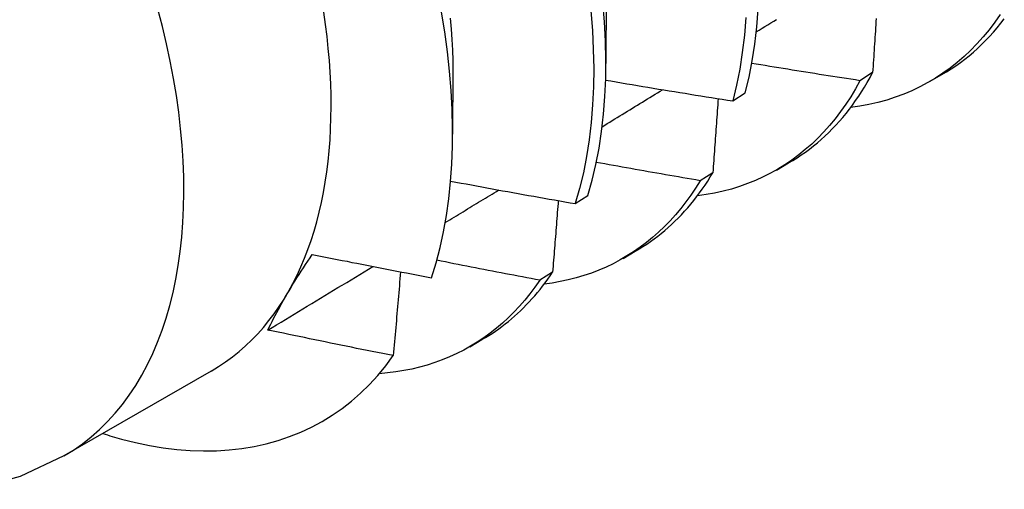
# Model space of a CAD drawing. Header units: inches. Extents: x 19 to 488, y 53 to 228.
# Tile 95 of 124: x 451.939 to 452.163, y 187.127 to 187.234. Entities that reach past the tile are written whole.
import ezdxf

# ---------------------------------------------------------------- set-up
doc = ezdxf.new("R2010")
doc.units = ezdxf.units.IN
doc.header["$MEASUREMENT"] = 0
doc.layers.add('Visible Edges(ANSI)', color=7, linetype='Continuous', lineweight=25)
doc.layers.add('Visible Tangent Edges(ANSI)', color=7, linetype='Continuous', lineweight=25)

msp = doc.modelspace()

# ---------------------------------------------------------------- linework, layer by layer
at = {"layer": 'Visible Edges(ANSI)'}
for p, q in [((452.07217, 187.24211), (452.07214, 187.22365)), ((452.03737, 187.22207), (452.03735, 187.20765)), ((452.13268, 187.22158), (452.12979, 187.21976)), ((452.14562, 187.21954), (452.1484, 187.22115)), ((452.10091, 187.21516), (452.10377, 187.21702)), ((452.11082, 187.1995), (452.1136, 187.20111)), ((452.09641, 187.19888), (452.0935, 187.19707)), ((452.06519, 187.19187), (452.06805, 187.19373)), ((452.07602, 187.17947), (452.0788, 187.18107)), ((452.06002, 187.17632), (452.05711, 187.17452)), ((452.04122, 187.15943), (452.04401, 187.16103)), ((451.98251, 187.1539), (451.9491, 187.13466))]:
    msp.add_line(p, q, dxfattribs=at)
at = {"layer": 'Visible Edges(ANSI)', "flags": 128}
for points in [[(452.06805, 187.19373), (452.06902, 187.19719), (452.06986, 187.20077), (452.07057, 187.20446), (452.07115, 187.20826), (452.0716, 187.21217), (452.07192, 187.21617), (452.0721, 187.22028), (452.07214, 187.22447), (452.07205, 187.22874), (452.07183, 187.2331), (452.07147, 187.23752)], [(452.03255, 187.17507), (452.03358, 187.17844), (452.03449, 187.18192), (452.03528, 187.18551), (452.03594, 187.18921), (452.03648, 187.193), (452.03688, 187.19689), (452.03716, 187.20086), (452.03732, 187.20491), (452.03734, 187.20905), (452.03724, 187.21326), (452.03701, 187.21755), (452.03665, 187.2219), (452.03616, 187.22632), (452.03555, 187.2308), (452.0348, 187.23533)], [(452.06872, 187.23559), (452.06907, 187.23116), (452.06928, 187.22681), (452.06936, 187.22255), (452.0693, 187.21836), (452.06911, 187.21427), (452.06879, 187.21027), (452.06833, 187.20637), (452.06774, 187.20258), (452.06702, 187.19889), (452.06617, 187.19532), (452.06519, 187.19187)], [(452.10377, 187.21702), (452.10462, 187.22059), (452.10533, 187.22428), (452.10592, 187.22807), (452.10638, 187.23197), (452.1067, 187.23597)], [(452.03682, 187.2339), (452.03703, 187.23147), (452.03719, 187.22908), (452.03731, 187.22671), (452.03737, 187.22437), (452.03739, 187.22206)], [(452.1039, 187.23407), (452.10356, 187.23007), (452.1031, 187.22618), (452.1025, 187.22239), (452.10177, 187.21872), (452.10091, 187.21516)], [(452.10626, 187.23081), (452.10692, 187.23122), (452.10758, 187.23163), (452.10824, 187.23203), (452.1089, 187.23244), (452.10957, 187.23285), (452.11023, 187.23326), (452.11089, 187.23367)], [(452.16161, 187.23479), (452.16038, 187.23302), (452.15909, 187.23131), (452.15775, 187.22968), (452.15636, 187.22812), (452.15491, 187.22664), (452.15342, 187.22522), (452.15187, 187.22389), (452.15028, 187.22263), (452.14863, 187.22144), (452.14694, 187.22034), (452.14521, 187.21931), (452.14342, 187.21836), (452.1416, 187.21749), (452.13973, 187.2167), (452.13782, 187.21599), (452.13587, 187.21536), (452.13388, 187.21482), (452.13185, 187.21435), (452.12979, 187.21397), (452.12769, 187.21367)], [(452.13347, 187.23389), (452.13343, 187.23317), (452.13338, 187.23244), (452.13334, 187.23172), (452.13329, 187.231), (452.13324, 187.23028), (452.1332, 187.22955), (452.13315, 187.22883), (452.13311, 187.22811), (452.13306, 187.22738), (452.13301, 187.22666), (452.13297, 187.22593), (452.13292, 187.22521), (452.13287, 187.22448), (452.13283, 187.22376), (452.13278, 187.22303), (452.13273, 187.22231), (452.13268, 187.22158)], [(452.1484, 187.22115), (452.14948, 187.22179), (452.15053, 187.22246), (452.15157, 187.22315), (452.1526, 187.22388), (452.1536, 187.22464), (452.15458, 187.22543), (452.15555, 187.22625), (452.15649, 187.22709), (452.15742, 187.22797), (452.15833, 187.22887), (452.15922, 187.2298), (452.16008, 187.23076), (452.16093, 187.23175), (452.16176, 187.23277), (452.16256, 187.23381)], [(452.12979, 187.21976), (452.12876, 187.21992), (452.12774, 187.22007), (452.12671, 187.22023), (452.12569, 187.22039), (452.12466, 187.22055), (452.12364, 187.22071), (452.12261, 187.22087), (452.12159, 187.22103), (452.12057, 187.22119), (452.11954, 187.22135), (452.11852, 187.22152), (452.1175, 187.22168), (452.11647, 187.22184), (452.11545, 187.22201), (452.11443, 187.22217), (452.1134, 187.22234), (452.11238, 187.2225), (452.11136, 187.22267), (452.11034, 187.22283), (452.10931, 187.223), (452.10829, 187.22317), (452.10727, 187.22334), (452.10625, 187.22351), (452.10523, 187.22368)], [(452.1136, 187.20111), (452.11458, 187.20169), (452.11554, 187.20229), (452.11649, 187.20292), (452.11742, 187.20357), (452.11834, 187.20425), (452.11925, 187.20495), (452.12013, 187.20568), (452.121, 187.20643), (452.12186, 187.20721), (452.1227, 187.208), (452.12352, 187.20883), (452.12433, 187.20967), (452.12512, 187.21054), (452.12589, 187.21143), (452.12665, 187.21235), (452.12739, 187.21328), (452.12812, 187.21424), (452.12882, 187.21523), (452.12951, 187.21623), (452.13018, 187.21726), (452.13083, 187.21831), (452.13147, 187.21938), (452.13209, 187.22047), (452.13268, 187.22158)], [(452.07208, 187.21989), (452.07328, 187.21969), (452.07448, 187.21948), (452.07568, 187.21928), (452.07688, 187.21908), (452.07808, 187.21887), (452.07928, 187.21867), (452.08048, 187.21847), (452.08168, 187.21827), (452.08288, 187.21807), (452.08408, 187.21787), (452.08528, 187.21767), (452.08648, 187.21748), (452.08769, 187.21728), (452.08889, 187.21708), (452.09009, 187.21689), (452.09129, 187.21669), (452.09249, 187.2165), (452.0937, 187.2163), (452.0949, 187.21611), (452.0961, 187.21592), (452.0973, 187.21573), (452.09851, 187.21554), (452.09971, 187.21535), (452.10091, 187.21516)], [(452.12979, 187.21976), (452.12877, 187.21791), (452.1277, 187.21613), (452.12658, 187.2144), (452.12541, 187.21274), (452.12419, 187.21114), (452.12292, 187.20961), (452.12161, 187.20814), (452.12025, 187.20673), (452.11884, 187.20539), (452.1174, 187.20412), (452.1159, 187.20291), (452.11436, 187.20177), (452.11278, 187.2007), (452.11116, 187.1997), (452.1095, 187.19878), (452.1078, 187.19792), (452.10606, 187.19713), (452.10428, 187.19641), (452.10247, 187.19577), (452.10062, 187.19519), (452.09874, 187.19469), (452.09682, 187.19426), (452.09487, 187.19391), (452.09289, 187.19363)], [(452.07129, 187.20932), (452.07186, 187.20967), (452.07243, 187.21002), (452.073, 187.21037), (452.07357, 187.21072), (452.07415, 187.21107), (452.07472, 187.21142), (452.07529, 187.21177), (452.07586, 187.21212), (452.07643, 187.21247), (452.077, 187.21282), (452.07757, 187.21317), (452.07814, 187.21352), (452.07871, 187.21387), (452.07928, 187.21422), (452.07985, 187.21457), (452.08043, 187.21492), (452.081, 187.21527), (452.08157, 187.21562), (452.08214, 187.21597), (452.08271, 187.21632), (452.08328, 187.21667), (452.08385, 187.21702), (452.08442, 187.21737), (452.08499, 187.21772)], [(452.09761, 187.21568), (452.09756, 187.21498), (452.09751, 187.21428), (452.09746, 187.21359), (452.09741, 187.21289), (452.09736, 187.21219), (452.09732, 187.21149), (452.09727, 187.2108), (452.09722, 187.2101), (452.09717, 187.2094), (452.09712, 187.2087), (452.09707, 187.208), (452.09702, 187.2073), (452.09697, 187.2066), (452.09692, 187.2059), (452.09687, 187.2052), (452.09682, 187.2045), (452.09676, 187.2038), (452.09671, 187.2031), (452.09666, 187.2024), (452.09661, 187.20169), (452.09656, 187.20099), (452.09651, 187.20029), (452.09646, 187.19959), (452.09641, 187.19888)], [(452.0935, 187.19707), (452.09252, 187.19724), (452.09153, 187.19741), (452.09055, 187.19758), (452.08957, 187.19775), (452.08859, 187.19792), (452.08761, 187.19809), (452.08662, 187.19826), (452.08564, 187.19843), (452.08466, 187.1986), (452.08368, 187.19877), (452.0827, 187.19894), (452.08172, 187.19911), (452.08074, 187.19929), (452.07976, 187.19946), (452.07878, 187.19963), (452.0778, 187.19981), (452.07682, 187.19998), (452.07584, 187.20016), (452.07486, 187.20034), (452.07388, 187.20051), (452.0729, 187.20069), (452.07192, 187.20087), (452.07094, 187.20104), (452.06996, 187.20122)], [(452.03689, 187.19698), (452.03807, 187.19676), (452.03925, 187.19654), (452.04042, 187.19633), (452.0416, 187.19611), (452.04278, 187.19589), (452.04395, 187.19567), (452.04513, 187.19546), (452.04631, 187.19524), (452.04749, 187.19503), (452.04867, 187.19481), (452.04985, 187.1946), (452.05102, 187.19439), (452.0522, 187.19417), (452.05338, 187.19396), (452.05456, 187.19375), (452.05574, 187.19354), (452.05692, 187.19333), (452.0581, 187.19312), (452.05928, 187.19291), (452.06046, 187.1927), (452.06165, 187.19249), (452.06283, 187.19229), (452.06401, 187.19208), (452.06519, 187.19187)], [(452.0935, 187.19707), (452.09247, 187.19542), (452.0914, 187.19382), (452.09029, 187.19228), (452.08914, 187.19079), (452.08794, 187.18935), (452.0867, 187.18798), (452.08542, 187.18666), (452.0841, 187.1854), (452.08274, 187.1842), (452.08134, 187.18306), (452.0799, 187.18198), (452.07843, 187.18096), (452.07692, 187.18), (452.07537, 187.1791), (452.07379, 187.17826), (452.07217, 187.17749), (452.07052, 187.17678), (452.06884, 187.17613), (452.06712, 187.17555), (452.06537, 187.17503), (452.06359, 187.17457), (452.06179, 187.17418), (452.05995, 187.17385), (452.05809, 187.17359)], [(452.0788, 187.18107), (452.07968, 187.18159), (452.08055, 187.18213), (452.08141, 187.18269), (452.08225, 187.18327), (452.08308, 187.18387), (452.0839, 187.18449), (452.08471, 187.18513), (452.0855, 187.18579), (452.08629, 187.18646), (452.08705, 187.18716), (452.08781, 187.18788), (452.08855, 187.18861), (452.08928, 187.18937), (452.09, 187.19014), (452.0907, 187.19093), (452.09139, 187.19174), (452.09207, 187.19257), (452.09273, 187.19342), (452.09338, 187.19429), (452.09401, 187.19517), (452.09463, 187.19607), (452.09524, 187.19699), (452.09583, 187.19793), (452.09641, 187.19888)], [(452.03567, 187.18758), (452.03617, 187.18789), (452.03668, 187.1882), (452.03719, 187.18851), (452.03769, 187.18881), (452.0382, 187.18912), (452.0387, 187.18943), (452.03921, 187.18974), (452.03971, 187.19004), (452.04022, 187.19035), (452.04072, 187.19066), (452.04123, 187.19097), (452.04174, 187.19128), (452.04224, 187.19158), (452.04275, 187.19189), (452.04325, 187.1922), (452.04376, 187.19251), (452.04426, 187.19281), (452.04477, 187.19312), (452.04527, 187.19343), (452.04578, 187.19374), (452.04629, 187.19405), (452.04679, 187.19435), (452.0473, 187.19466), (452.0478, 187.19497)], [(452.06133, 187.19255), (452.06127, 187.19188), (452.06122, 187.1912), (452.06117, 187.19053), (452.06111, 187.18985), (452.06106, 187.18918), (452.06101, 187.1885), (452.06095, 187.18783), (452.0609, 187.18715), (452.06085, 187.18648), (452.06079, 187.1858), (452.06074, 187.18513), (452.06068, 187.18445), (452.06063, 187.18377), (452.06057, 187.1831), (452.06052, 187.18242), (452.06047, 187.18174), (452.06041, 187.18107), (452.06036, 187.18039), (452.0603, 187.17971), (452.06024, 187.17903), (452.06019, 187.17835), (452.06013, 187.17767), (452.06008, 187.177), (452.06002, 187.17632)], [(451.99542, 187.16321), (451.99573, 187.16386), (451.99605, 187.16452), (451.99638, 187.16518), (451.99672, 187.16585), (451.99707, 187.16653), (451.99743, 187.16721), (451.9978, 187.16789), (451.99818, 187.16858), (451.99857, 187.16928), (451.99896, 187.16998), (451.99937, 187.17069), (451.99979, 187.1714), (452.00022, 187.17212), (452.00066, 187.17285), (452.0011, 187.17358), (452.00155, 187.17431), (452.00202, 187.17505), (452.00249, 187.17579), (452.00297, 187.17654), (452.00346, 187.1773), (452.00396, 187.17805), (452.00446, 187.17882), (452.00498, 187.17959), (452.0055, 187.18036)], [(452.0055, 187.18036), (452.00663, 187.18014), (452.00775, 187.17991), (452.00888, 187.17968), (452.01, 187.17946), (452.01113, 187.17923), (452.01225, 187.17901), (452.01338, 187.17879), (452.0145, 187.17856), (452.01563, 187.17834), (452.01676, 187.17812), (452.01788, 187.1779), (452.01901, 187.17768), (452.02014, 187.17746), (452.02127, 187.17724), (452.02239, 187.17702), (452.02352, 187.1768), (452.02465, 187.17658), (452.02578, 187.17637), (452.02691, 187.17615), (452.02804, 187.17593), (452.02917, 187.17572), (452.03029, 187.1755), (452.03142, 187.17529), (452.03255, 187.17507)], [(452.05711, 187.17452), (452.05613, 187.1747), (452.05516, 187.17488), (452.05418, 187.17507), (452.05321, 187.17525), (452.05223, 187.17543), (452.05126, 187.17562), (452.05028, 187.1758), (452.04931, 187.17599), (452.04834, 187.17618), (452.04736, 187.17636), (452.04639, 187.17655), (452.04542, 187.17674), (452.04444, 187.17692), (452.04347, 187.17711), (452.0425, 187.1773), (452.04152, 187.17749), (452.04055, 187.17768), (452.03958, 187.17787), (452.03861, 187.17806), (452.03763, 187.17825), (452.03666, 187.17844), (452.03569, 187.17864), (452.03472, 187.17883), (452.03375, 187.17902)], [(451.99542, 187.16321), (451.99641, 187.16381), (451.9974, 187.16441), (451.9984, 187.16501), (451.99939, 187.16561), (452.00039, 187.16621), (452.00138, 187.16681), (452.00238, 187.16741), (452.00337, 187.16801), (452.00436, 187.16861), (452.00536, 187.16921), (452.00635, 187.16981), (452.00734, 187.17041), (452.00834, 187.17101), (452.00933, 187.17161), (452.01033, 187.17222), (452.01132, 187.17282), (452.01231, 187.17342), (452.01331, 187.17402), (452.0143, 187.17462), (452.01529, 187.17522), (452.01628, 187.17582), (452.01728, 187.17642), (452.01827, 187.17703), (452.01926, 187.17763)], [(452.05711, 187.17452), (452.05602, 187.17296), (452.05489, 187.17145), (452.05372, 187.17), (452.05251, 187.16861), (452.05126, 187.16727), (452.04997, 187.16599), (452.04864, 187.16476), (452.04727, 187.1636), (452.04586, 187.16249), (452.04442, 187.16145), (452.04293, 187.16046), (452.04142, 187.15954), (452.03986, 187.15867), (452.03828, 187.15787), (452.03665, 187.15713), (452.035, 187.15645), (452.03331, 187.15584), (452.0316, 187.15528), (452.02985, 187.15479), (452.02807, 187.15437), (452.02626, 187.154), (452.02443, 187.1537), (452.02257, 187.15347), (452.02068, 187.1533)], [(452.02553, 187.17641), (452.02546, 187.17562), (452.02539, 187.17484), (452.02532, 187.17405), (452.02526, 187.17326), (452.02519, 187.17247), (452.02512, 187.17168), (452.02505, 187.17088), (452.02498, 187.17009), (452.02491, 187.1693), (452.02484, 187.16851), (452.02478, 187.16772), (452.02471, 187.16693), (452.02464, 187.16613), (452.02457, 187.16534), (452.0245, 187.16455), (452.02443, 187.16375), (452.02435, 187.16296), (452.02428, 187.16217), (452.02421, 187.16137), (452.02414, 187.16058), (452.02407, 187.15978), (452.024, 187.15899), (452.02393, 187.15819), (452.02386, 187.1574)], [(452.04401, 187.16103), (452.04479, 187.16149), (452.04556, 187.16197), (452.04632, 187.16246), (452.04708, 187.16297), (452.04782, 187.16349), (452.04855, 187.16403), (452.04928, 187.16458), (452.04999, 187.16515), (452.0507, 187.16574), (452.05139, 187.16634), (452.05208, 187.16696), (452.05275, 187.16759), (452.05342, 187.16823), (452.05407, 187.1689), (452.05471, 187.16957), (452.05535, 187.17026), (452.05597, 187.17097), (452.05658, 187.17169), (452.05718, 187.17243), (452.05777, 187.17317), (452.05835, 187.17394), (452.05892, 187.17472), (452.05948, 187.17551), (452.06002, 187.17632)], [(452.02386, 187.1574), (452.02267, 187.15763), (452.02148, 187.15787), (452.02029, 187.1581), (452.01911, 187.15834), (452.01792, 187.15858), (452.01673, 187.15882), (452.01555, 187.15906), (452.01436, 187.15929), (452.01317, 187.15953), (452.01199, 187.15978), (452.0108, 187.16002), (452.00962, 187.16026), (452.00843, 187.1605), (452.00725, 187.16074), (452.00606, 187.16099), (452.00488, 187.16123), (452.0037, 187.16148), (452.00251, 187.16172), (452.00133, 187.16197), (452.00015, 187.16222), (451.99896, 187.16247), (451.99778, 187.16271), (451.9966, 187.16296), (451.99542, 187.16321)], [(451.96215, 187.13848), (451.96535, 187.13769), (451.96852, 187.13704), (451.97165, 187.13652), (451.97474, 187.13615), (451.97779, 187.13591), (451.98079, 187.13581), (451.98375, 187.13585), (451.98666, 187.13603), (451.98952, 187.13635), (451.99232, 187.13681), (451.99506, 187.13741), (451.99773, 187.13815), (452.00033, 187.13903), (452.00286, 187.14004), (452.00532, 187.14118), (452.00771, 187.14246), (452.01001, 187.14387), (452.01224, 187.14542), (452.01439, 187.1471), (452.01646, 187.1489), (452.01845, 187.15084), (452.02034, 187.15291), (452.02215, 187.15509), (452.02386, 187.1574)], [(451.9491, 187.13466), (451.93917, 187.13002), (451.92869, 187.12709)]]:
    msp.add_lwpolyline(points, dxfattribs=at)
at = {"layer": 'Visible Edges(ANSI)'}
for centre, major_axis, start_param, end_param in [((451.91714, 187.26742), (-0.06537, 0.11352), 3.141593, 6.283185), ((451.93454, 187.27744), (0.07761, -0.13476), 5.714073, 5.753562)]:
    msp.add_ellipse(centre, major_axis=major_axis, ratio=0.578093, start_param=start_param, end_param=end_param, dxfattribs=at)
at = {"layer": 'Visible Tangent Edges(ANSI)'}
msp.add_ellipse((451.88373, 187.24819), major_axis=(0.06537, -0.11352), ratio=0.578093, start_param=0, end_param=3.141593, dxfattribs=at)

doc.saveas('drawing.dxf')
